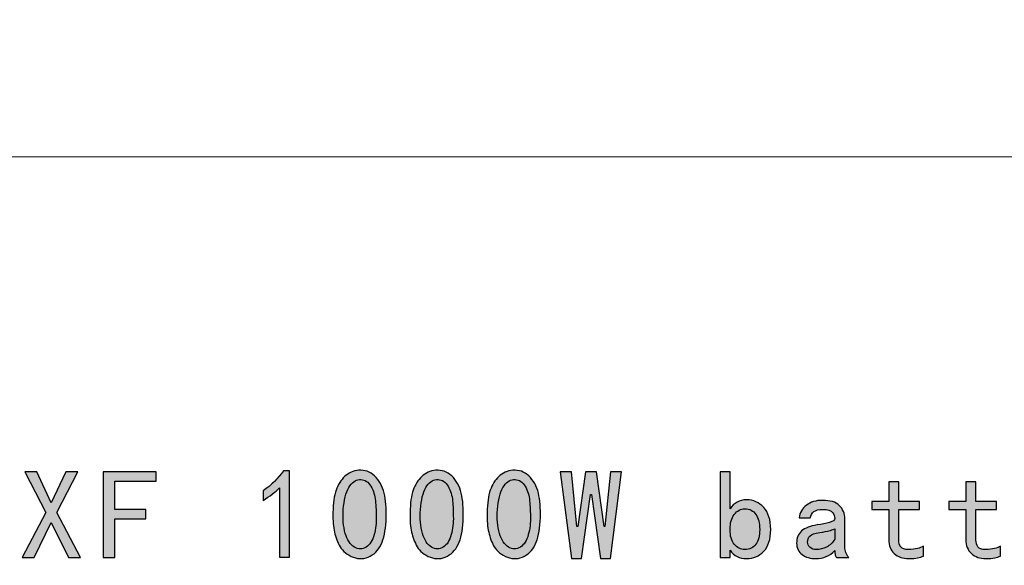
# Model space of a CAD drawing. Header units: millimetres. Extents: x -296 to 295, y -209 to 209.
# Tile 131 of 144: x 225 to 260, y -163 to -143. Entities that reach past the tile are written whole.
import ezdxf

# ---------------------------------------------------------------- set-up
doc = ezdxf.new("R2010")
doc.units = ezdxf.units.MM
doc.header["$MEASUREMENT"] = 0
doc.layers.add('layer 1', color=7, linetype='Continuous')

msp = doc.modelspace()

# ---------------------------------------------------------------- hatches: boundary and pattern name
at = {"layer": 'layer 1'}
h = msp.add_hatch(color=250, dxfattribs=at)
edge = h.paths.add_edge_path()
edge.add_spline(control_points=[(227.4957, -162.3686), (227.4957, -162.3686), (227.0654, -162.3686), (227.0654, -162.3686), (227.0654, -162.3686), (226.4562, -161.1143), (226.4562, -161.1143), (226.4562, -161.1143), (225.847, -162.3686), (225.847, -162.3686), (225.847, -162.3686), (225.4174, -162.3686), (225.4174, -162.3686), (225.4174, -162.3686), (226.259, -160.7558), (226.259, -160.7558), (226.259, -160.7558), (225.5069, -159.3051), (225.5069, -159.3051), (225.5069, -159.3051), (225.9364, -159.3051), (225.9364, -159.3051), (225.9364, -159.3051), (226.4562, -160.4157), (226.4562, -160.4157), (226.4562, -160.4157), (226.976, -159.3051), (226.976, -159.3051), (226.976, -159.3051), (227.4055, -159.3051), (227.4055, -159.3051), (227.4055, -159.3051), (226.6534, -160.7558), (226.6534, -160.7558), (226.6534, -160.7558), (227.4957, -162.3686), (227.4957, -162.3686)], knot_values=[0, 0, 0, 0, 0.0833333, 0.0833333, 0.0833333, 0.1666667, 0.1666667, 0.1666667, 0.25, 0.25, 0.25, 0.3333333, 0.3333333, 0.3333333, 0.4166667, 0.4166667, 0.4166667, 0.5, 0.5, 0.5, 0.5833333, 0.5833333, 0.5833333, 0.6666667, 0.6666667, 0.6666667, 0.75, 0.75, 0.75, 0.8333333, 0.8333333, 0.8333333, 0.9166667, 0.9166667, 0.9166667, 1, 1, 1, 1], degree=3, periodic=1)
h = msp.add_hatch(color=250, dxfattribs=at)
edge = h.paths.add_edge_path()
edge.add_spline(control_points=[(230.193, -159.6452), (230.193, -159.6452), (228.724, -159.6452), (228.724, -159.6452), (228.724, -159.6452), (228.724, -160.6488), (228.724, -160.6488), (228.724, -160.6488), (229.8346, -160.6488), (229.8346, -160.6488), (229.8346, -160.6488), (229.8346, -160.9889), (229.8346, -160.9889), (229.8346, -160.9889), (228.724, -160.9889), (228.724, -160.9889), (228.724, -160.9889), (228.724, -162.3686), (228.724, -162.3686), (228.724, -162.3686), (228.312, -162.3686), (228.312, -162.3686), (228.312, -162.3686), (228.312, -159.3051), (228.312, -159.3051), (228.312, -159.3051), (230.193, -159.3051), (230.193, -159.3051), (230.193, -159.3051), (230.193, -159.6452), (230.193, -159.6452)], knot_values=[0, 0, 0, 0, 0.1, 0.1, 0.1, 0.2, 0.2, 0.2, 0.3, 0.3, 0.3, 0.4, 0.4, 0.4, 0.5, 0.5, 0.5, 0.6, 0.6, 0.6, 0.7, 0.7, 0.7, 0.8, 0.8, 0.8, 0.9, 0.9, 0.9, 1, 1, 1, 1], degree=3, periodic=1)
h = msp.add_hatch(color=250, dxfattribs=at)
edge = h.paths.add_edge_path()
edge.add_spline(control_points=[(234.604, -159.8783), (234.4481, -160.0335), (234.2516, -160.1825), (234.0124, -160.3262), (234.0124, -160.3262), (234.0124, -159.9861), (234.0124, -159.9861), (234.3112, -159.7828), (234.5558, -159.5435), (234.7469, -159.2691), (234.7469, -159.2691), (234.9617, -159.2691), (234.9617, -159.2691), (234.9617, -159.2691), (234.9617, -162.3502), (234.9617, -162.3502), (234.9617, -162.3502), (234.604, -162.3502), (234.604, -162.3502), (234.604, -162.3502), (234.604, -159.8783), (234.604, -159.8783)], knot_values=[0, 0, 0, 0, 0.1428571, 0.1428571, 0.1428571, 0.2857143, 0.2857143, 0.2857143, 0.4285714, 0.4285714, 0.4285714, 0.5714286, 0.5714286, 0.5714286, 0.7142857, 0.7142857, 0.7142857, 0.8571429, 0.8571429, 0.8571429, 1, 1, 1, 1], degree=3, periodic=1)
h = msp.add_hatch(color=250, dxfattribs=at)
edge = h.paths.add_edge_path()
edge.add_spline(control_points=[(236.5133, -160.6396), (236.5255, -160.3232), (236.5698, -160.0725), (236.6478, -159.8875), (236.725, -159.7025), (236.8358, -159.5496), (236.9788, -159.4304), (237.1225, -159.3112), (237.2983, -159.2516), (237.5077, -159.2516), (237.7164, -159.2516), (237.8983, -159.3379), (238.0542, -159.5114), (238.2094, -159.6842), (238.311, -159.902), (238.3584, -160.165), (238.4066, -160.4279), (238.4211, -160.729), (238.4035, -161.0699), (238.3852, -161.4101), (238.3256, -161.6875), (238.2239, -161.9023), (238.1222, -162.1179), (237.9701, -162.2669), (237.7676, -162.3502), (237.5643, -162.4343), (237.3609, -162.4251), (237.1584, -162.3235), (236.9551, -162.2218), (236.8121, -162.0881), (236.7281, -161.9207), (236.6447, -161.7533), (236.5851, -161.5775), (236.5492, -161.3917), (236.5133, -161.2068), (236.501, -160.9561), (236.5133, -160.6396)], knot_values=[0, 0, 0, 0, 0.0833333, 0.0833333, 0.0833333, 0.1666667, 0.1666667, 0.1666667, 0.25, 0.25, 0.25, 0.3333333, 0.3333333, 0.3333333, 0.4166667, 0.4166667, 0.4166667, 0.5, 0.5, 0.5, 0.5833333, 0.5833333, 0.5833333, 0.6666667, 0.6666667, 0.6666667, 0.75, 0.75, 0.75, 0.8333333, 0.8333333, 0.8333333, 0.9166667, 0.9166667, 0.9166667, 1, 1, 1, 1], degree=3, periodic=1)
h = msp.add_hatch(color=250, dxfattribs=at)
edge = h.paths.add_edge_path()
edge.add_spline(control_points=[(239.2649, -160.6396), (239.2771, -160.3232), (239.3214, -160.0725), (239.3994, -159.8875), (239.4766, -159.7025), (239.5874, -159.5496), (239.7304, -159.4304), (239.8741, -159.3112), (240.0499, -159.2516), (240.2593, -159.2516), (240.468, -159.2516), (240.6499, -159.3379), (240.8058, -159.5114), (240.961, -159.6842), (241.0626, -159.902), (241.11, -160.165), (241.1582, -160.4279), (241.1727, -160.729), (241.1551, -161.0699), (241.1368, -161.4101), (241.0772, -161.6875), (240.9755, -161.9023), (240.8738, -162.1179), (240.7217, -162.2669), (240.5192, -162.3502), (240.3159, -162.4343), (240.1125, -162.4251), (239.91, -162.3235), (239.7067, -162.2218), (239.5637, -162.0881), (239.4797, -161.9207), (239.3963, -161.7533), (239.3367, -161.5775), (239.3008, -161.3917), (239.2649, -161.2068), (239.2526, -160.9561), (239.2649, -160.6396)], knot_values=[0, 0, 0, 0, 0.0833333, 0.0833333, 0.0833333, 0.1666667, 0.1666667, 0.1666667, 0.25, 0.25, 0.25, 0.3333333, 0.3333333, 0.3333333, 0.4166667, 0.4166667, 0.4166667, 0.5, 0.5, 0.5, 0.5833333, 0.5833333, 0.5833333, 0.6666667, 0.6666667, 0.6666667, 0.75, 0.75, 0.75, 0.8333333, 0.8333333, 0.8333333, 0.9166667, 0.9166667, 0.9166667, 1, 1, 1, 1], degree=3, periodic=1)
h = msp.add_hatch(color=250, dxfattribs=at)
edge = h.paths.add_edge_path()
edge.add_spline(control_points=[(242.0165, -160.6396), (242.0287, -160.3232), (242.073, -160.0725), (242.151, -159.8875), (242.2282, -159.7025), (242.339, -159.5496), (242.482, -159.4304), (242.6257, -159.3112), (242.8015, -159.2516), (243.0109, -159.2516), (243.2196, -159.2516), (243.4015, -159.3379), (243.5574, -159.5114), (243.7126, -159.6842), (243.8142, -159.902), (243.8616, -160.165), (243.9098, -160.4279), (243.9243, -160.729), (243.9067, -161.0699), (243.8884, -161.4101), (243.8288, -161.6875), (243.7271, -161.9023), (243.6254, -162.1179), (243.4733, -162.2669), (243.2708, -162.3502), (243.0675, -162.4343), (242.8641, -162.4251), (242.6616, -162.3235), (242.4583, -162.2218), (242.3153, -162.0881), (242.2313, -161.9207), (242.1479, -161.7533), (242.0883, -161.5775), (242.0524, -161.3917), (242.0165, -161.2068), (242.0042, -160.9561), (242.0165, -160.6396)], knot_values=[0, 0, 0, 0, 0.0833333, 0.0833333, 0.0833333, 0.1666667, 0.1666667, 0.1666667, 0.25, 0.25, 0.25, 0.3333333, 0.3333333, 0.3333333, 0.4166667, 0.4166667, 0.4166667, 0.5, 0.5, 0.5, 0.5833333, 0.5833333, 0.5833333, 0.6666667, 0.6666667, 0.6666667, 0.75, 0.75, 0.75, 0.8333333, 0.8333333, 0.8333333, 0.9166667, 0.9166667, 0.9166667, 1, 1, 1, 1], degree=3, periodic=1)
h = msp.add_hatch(color=250, dxfattribs=at)
edge = h.paths.add_edge_path()
edge.add_spline(control_points=[(246.8104, -159.3051), (246.8104, -159.3051), (246.416, -162.4045), (246.416, -162.4045), (246.416, -162.4045), (246.0575, -162.4045), (246.0575, -162.4045), (246.0575, -162.4045), (245.7357, -160.1114), (245.7357, -160.1114), (245.7357, -160.1114), (245.6998, -160.1114), (245.6998, -160.1114), (245.6998, -160.1114), (245.3773, -162.4045), (245.3773, -162.4045), (245.3773, -162.4045), (245.0188, -162.4045), (245.0188, -162.4045), (245.0188, -162.4045), (244.6244, -159.3051), (244.6244, -159.3051), (244.6244, -159.3051), (245.0188, -159.3051), (245.0188, -159.3051), (245.0188, -159.3051), (245.216, -161.258), (245.216, -161.258), (245.216, -161.258), (245.2519, -161.258), (245.2519, -161.258), (245.2519, -161.258), (245.5202, -159.3051), (245.5202, -159.3051), (245.5202, -159.3051), (245.9146, -159.3051), (245.9146, -159.3051), (245.9146, -159.3051), (246.1837, -161.258), (246.1837, -161.258), (246.1837, -161.258), (246.2188, -161.258), (246.2188, -161.258), (246.2188, -161.258), (246.416, -159.3051), (246.416, -159.3051), (246.416, -159.3051), (246.8104, -159.3051), (246.8104, -159.3051)], knot_values=[0, 0, 0, 0, 0.0625, 0.0625, 0.0625, 0.125, 0.125, 0.125, 0.1875, 0.1875, 0.1875, 0.25, 0.25, 0.25, 0.3125, 0.3125, 0.3125, 0.375, 0.375, 0.375, 0.4375, 0.4375, 0.4375, 0.5, 0.5, 0.5, 0.5625, 0.5625, 0.5625, 0.625, 0.625, 0.625, 0.6875, 0.6875, 0.6875, 0.75, 0.75, 0.75, 0.8125, 0.8125, 0.8125, 0.875, 0.875, 0.875, 0.9375, 0.9375, 0.9375, 1, 1, 1, 1], degree=3, periodic=1)
h = msp.add_hatch(color=250, dxfattribs=at)
edge = h.paths.add_edge_path()
edge.add_spline(control_points=[(252.134, -161.365), (252.134, -161.7112), (252.0507, -161.9711), (251.8833, -162.1446), (251.7167, -162.3174), (251.5133, -162.4045), (251.2741, -162.4045), (251.1434, -162.4045), (251.0295, -162.38), (250.934, -162.3326), (250.8384, -162.2845), (250.7551, -162.2073), (250.6833, -162.0995), (250.6833, -162.0995), (250.6833, -162.3686), (250.6833, -162.3686), (250.6833, -162.3686), (250.3248, -162.3686), (250.3248, -162.3686), (250.3248, -162.3686), (250.3248, -159.3051), (250.3248, -159.3051), (250.3248, -159.3051), (250.6833, -159.3051), (250.6833, -159.3051), (250.6833, -159.3051), (250.6833, -160.6304), (250.6833, -160.6304), (250.7551, -160.5234), (250.8384, -160.4424), (250.934, -160.3889), (251.0295, -160.3354), (251.1434, -160.3079), (251.2741, -160.3079), (251.5133, -160.3079), (251.7167, -160.3981), (251.8833, -160.5769), (252.0507, -160.7558), (252.134, -161.0187), (252.134, -161.365)], knot_values=[0, 0, 0, 0, 0.0769231, 0.0769231, 0.0769231, 0.1538462, 0.1538462, 0.1538462, 0.2307692, 0.2307692, 0.2307692, 0.3076923, 0.3076923, 0.3076923, 0.3846154, 0.3846154, 0.3846154, 0.4615385, 0.4615385, 0.4615385, 0.5384615, 0.5384615, 0.5384615, 0.6153846, 0.6153846, 0.6153846, 0.6923077, 0.6923077, 0.6923077, 0.7692308, 0.7692308, 0.7692308, 0.8461538, 0.8461538, 0.8461538, 0.9230769, 0.9230769, 0.9230769, 1, 1, 1, 1], degree=3, periodic=1)
h = msp.add_hatch(color=250, dxfattribs=at)
edge = h.paths.add_edge_path()
edge.add_spline(control_points=[(236.8893, -160.5318), (236.8534, -160.8605), (236.8656, -161.1533), (236.9253, -161.4101), (236.9849, -161.6669), (237.0835, -161.8488), (237.2211, -161.9566), (237.3579, -162.0636), (237.4985, -162.085), (237.6422, -162.0193), (237.7852, -161.9535), (237.8899, -161.8221), (237.9556, -161.6249), (238.0213, -161.4277), (238.0542, -161.2129), (238.0542, -160.9797), (238.0542, -160.7474), (238.045, -160.5349), (238.0267, -160.3438), (238.0091, -160.1527), (237.9556, -159.98), (237.8654, -159.8248), (237.776, -159.6697), (237.6567, -159.5886), (237.5077, -159.5825), (237.3579, -159.5764), (237.2272, -159.6513), (237.1133, -159.8065), (237.0002, -159.9616), (236.9253, -160.2039), (236.8893, -160.5318)], knot_values=[0, 0, 0, 0, 0.1, 0.1, 0.1, 0.2, 0.2, 0.2, 0.3, 0.3, 0.3, 0.4, 0.4, 0.4, 0.5, 0.5, 0.5, 0.6, 0.6, 0.6, 0.7, 0.7, 0.7, 0.8, 0.8, 0.8, 0.9, 0.9, 0.9, 1, 1, 1, 1], degree=3, periodic=1)
h = msp.add_hatch(color=250, dxfattribs=at)
edge = h.paths.add_edge_path()
edge.add_spline(control_points=[(239.6409, -160.5318), (239.605, -160.8605), (239.6172, -161.1533), (239.6769, -161.4101), (239.7365, -161.6669), (239.8351, -161.8488), (239.9727, -161.9566), (240.1095, -162.0636), (240.2501, -162.085), (240.3938, -162.0193), (240.5368, -161.9535), (240.6415, -161.8221), (240.7072, -161.6249), (240.7729, -161.4277), (240.8058, -161.2129), (240.8058, -160.9797), (240.8058, -160.7474), (240.7966, -160.5349), (240.7783, -160.3438), (240.7607, -160.1527), (240.7072, -159.98), (240.617, -159.8248), (240.5276, -159.6697), (240.4083, -159.5886), (240.2593, -159.5825), (240.1095, -159.5764), (239.9788, -159.6513), (239.8649, -159.8065), (239.7518, -159.9616), (239.6769, -160.2039), (239.6409, -160.5318)], knot_values=[0, 0, 0, 0, 0.1, 0.1, 0.1, 0.2, 0.2, 0.2, 0.3, 0.3, 0.3, 0.4, 0.4, 0.4, 0.5, 0.5, 0.5, 0.6, 0.6, 0.6, 0.7, 0.7, 0.7, 0.8, 0.8, 0.8, 0.9, 0.9, 0.9, 1, 1, 1, 1], degree=3, periodic=1)
h = msp.add_hatch(color=250, dxfattribs=at)
edge = h.paths.add_edge_path()
edge.add_spline(control_points=[(242.3925, -160.5318), (242.3566, -160.8605), (242.3688, -161.1533), (242.4285, -161.4101), (242.4881, -161.6669), (242.5867, -161.8488), (242.7243, -161.9566), (242.8611, -162.0636), (243.0017, -162.085), (243.1454, -162.0193), (243.2884, -161.9535), (243.3931, -161.8221), (243.4588, -161.6249), (243.5245, -161.4277), (243.5574, -161.2129), (243.5574, -160.9797), (243.5574, -160.7474), (243.5482, -160.5349), (243.5299, -160.3438), (243.5123, -160.1527), (243.4588, -159.98), (243.3686, -159.8248), (243.2792, -159.6697), (243.1599, -159.5886), (243.0109, -159.5825), (242.8611, -159.5764), (242.7304, -159.6513), (242.6165, -159.8065), (242.5034, -159.9616), (242.4285, -160.2039), (242.3925, -160.5318)], knot_values=[0, 0, 0, 0, 0.1, 0.1, 0.1, 0.2, 0.2, 0.2, 0.3, 0.3, 0.3, 0.4, 0.4, 0.4, 0.5, 0.5, 0.5, 0.6, 0.6, 0.6, 0.7, 0.7, 0.7, 0.8, 0.8, 0.8, 0.9, 0.9, 0.9, 1, 1, 1, 1], degree=3, periodic=1)
h = msp.add_hatch(color=250, dxfattribs=at)
edge = h.paths.add_edge_path()
edge.add_spline(control_points=[(257.5837, -162.3143), (257.5241, -162.3388), (257.4553, -162.3594), (257.3781, -162.3777), (257.3001, -162.3953), (257.1954, -162.4045), (257.0639, -162.4045), (256.8492, -162.4045), (256.6764, -162.3449), (256.5449, -162.2249), (256.4135, -162.1056), (256.3477, -161.9382), (256.3477, -161.7235), (256.3477, -161.7235), (256.3477, -160.6488), (256.3477, -160.6488), (256.3477, -160.6488), (255.7386, -160.6488), (255.7386, -160.6488), (255.7386, -160.6488), (255.7386, -160.3622), (255.7386, -160.3622), (255.7386, -160.3622), (256.3477, -160.3622), (256.3477, -160.3622), (256.3477, -160.3622), (256.3477, -159.6635), (256.3477, -159.6635), (256.3477, -159.6635), (256.7062, -159.6635), (256.7062, -159.6635), (256.7062, -159.6635), (256.7062, -160.3622), (256.7062, -160.3622), (256.7062, -160.3622), (257.4408, -160.3622), (257.4408, -160.3622), (257.4408, -160.3622), (257.4408, -160.6488), (257.4408, -160.6488), (257.4408, -160.6488), (256.7062, -160.6488), (256.7062, -160.6488), (256.7062, -160.6488), (256.7062, -161.741), (256.7062, -161.741), (256.7062, -161.8366), (256.7299, -161.9176), (256.7773, -161.9833), (256.8255, -162.0491), (256.9149, -162.0819), (257.0464, -162.0819), (257.1778, -162.0819), (257.2856, -162.0697), (257.3689, -162.046), (257.4522, -162.0223), (257.5241, -161.9925), (257.5837, -161.9566), (257.5837, -161.9566), (257.5837, -162.3143), (257.5837, -162.3143)], knot_values=[0, 0, 0, 0, 0.05, 0.05, 0.05, 0.1, 0.1, 0.1, 0.15, 0.15, 0.15, 0.2, 0.2, 0.2, 0.25, 0.25, 0.25, 0.3, 0.3, 0.3, 0.35, 0.35, 0.35, 0.4, 0.4, 0.4, 0.45, 0.45, 0.45, 0.5, 0.5, 0.5, 0.55, 0.55, 0.55, 0.6, 0.6, 0.6, 0.65, 0.65, 0.65, 0.7, 0.7, 0.7, 0.75, 0.75, 0.75, 0.8, 0.8, 0.8, 0.85, 0.85, 0.85, 0.9, 0.9, 0.9, 0.95, 0.95, 0.95, 1, 1, 1, 1], degree=3, periodic=1)
h = msp.add_hatch(color=250, dxfattribs=at)
edge = h.paths.add_edge_path()
edge.add_spline(control_points=[(260.3353, -162.3143), (260.2757, -162.3388), (260.2069, -162.3594), (260.1297, -162.3777), (260.0517, -162.3953), (259.947, -162.4045), (259.8155, -162.4045), (259.6008, -162.4045), (259.428, -162.3449), (259.2965, -162.2249), (259.1651, -162.1056), (259.0993, -161.9382), (259.0993, -161.7235), (259.0993, -161.7235), (259.0993, -160.6488), (259.0993, -160.6488), (259.0993, -160.6488), (258.4902, -160.6488), (258.4902, -160.6488), (258.4902, -160.6488), (258.4902, -160.3622), (258.4902, -160.3622), (258.4902, -160.3622), (259.0993, -160.3622), (259.0993, -160.3622), (259.0993, -160.3622), (259.0993, -159.6635), (259.0993, -159.6635), (259.0993, -159.6635), (259.4578, -159.6635), (259.4578, -159.6635), (259.4578, -159.6635), (259.4578, -160.3622), (259.4578, -160.3622), (259.4578, -160.3622), (260.1924, -160.3622), (260.1924, -160.3622), (260.1924, -160.3622), (260.1924, -160.6488), (260.1924, -160.6488), (260.1924, -160.6488), (259.4578, -160.6488), (259.4578, -160.6488), (259.4578, -160.6488), (259.4578, -161.741), (259.4578, -161.741), (259.4578, -161.8366), (259.4815, -161.9176), (259.5289, -161.9833), (259.5771, -162.0491), (259.6665, -162.0819), (259.798, -162.0819), (259.9294, -162.0819), (260.0372, -162.0697), (260.1205, -162.046), (260.2038, -162.0223), (260.2757, -161.9925), (260.3353, -161.9566), (260.3353, -161.9566), (260.3353, -162.3143), (260.3353, -162.3143)], knot_values=[0, 0, 0, 0, 0.05, 0.05, 0.05, 0.1, 0.1, 0.1, 0.15, 0.15, 0.15, 0.2, 0.2, 0.2, 0.25, 0.25, 0.25, 0.3, 0.3, 0.3, 0.35, 0.35, 0.35, 0.4, 0.4, 0.4, 0.45, 0.45, 0.45, 0.5, 0.5, 0.5, 0.55, 0.55, 0.55, 0.6, 0.6, 0.6, 0.65, 0.65, 0.65, 0.7, 0.7, 0.7, 0.75, 0.75, 0.75, 0.8, 0.8, 0.8, 0.85, 0.85, 0.85, 0.9, 0.9, 0.9, 0.95, 0.95, 0.95, 1, 1, 1, 1], degree=3, periodic=1)
h = msp.add_hatch(color=250, dxfattribs=at)
edge = h.paths.add_edge_path()
edge.add_spline(control_points=[(254.9215, -162.3686), (254.9215, -162.3686), (254.492, -162.3686), (254.492, -162.3686), (254.4683, -162.3449), (254.4499, -162.312), (254.4385, -162.27), (254.4262, -162.2279), (254.4201, -162.1775), (254.4201, -162.1179), (254.3368, -162.2134), (254.2351, -162.2845), (254.1159, -162.3326), (253.9959, -162.38), (253.8705, -162.4045), (253.7391, -162.4045), (253.548, -162.4045), (253.3875, -162.3563), (253.256, -162.2608), (253.1245, -162.1653), (253.0588, -162.0277), (253.0588, -161.8488), (253.0588, -161.67), (253.1184, -161.5263), (253.2377, -161.4192), (253.3569, -161.3115), (253.5426, -161.2396), (253.7933, -161.2037), (253.9607, -161.18), (254.1067, -161.1502), (254.2321, -161.1143), (254.3574, -161.0783), (254.4201, -161.031), (254.4201, -160.9713), (254.4201, -160.8995), (254.3934, -160.8276), (254.3399, -160.7558), (254.2856, -160.6847), (254.1694, -160.6488), (253.9905, -160.6488), (253.8468, -160.6488), (253.7421, -160.6755), (253.6764, -160.729), (253.6107, -160.7833), (253.5663, -160.8575), (253.5426, -160.953), (253.5426, -160.953), (253.1482, -160.953), (253.1482, -160.953), (253.1719, -160.7619), (253.2591, -160.6098), (253.4081, -160.4967), (253.5572, -160.3828), (253.7513, -160.3262), (253.9905, -160.3262), (254.2527, -160.3262), (254.4499, -160.3858), (254.5814, -160.5051), (254.7129, -160.6251), (254.7786, -160.7917), (254.7786, -161.0073), (254.7786, -161.0073), (254.7786, -161.9925), (254.7786, -161.9925), (254.7786, -162.0636), (254.7901, -162.1293), (254.8145, -162.1889), (254.8382, -162.2493), (254.8741, -162.309), (254.9215, -162.3686)], knot_values=[0, 0, 0, 0, 0.0434783, 0.0434783, 0.0434783, 0.0869565, 0.0869565, 0.0869565, 0.1304348, 0.1304348, 0.1304348, 0.173913, 0.173913, 0.173913, 0.2173913, 0.2173913, 0.2173913, 0.2608696, 0.2608696, 0.2608696, 0.3043478, 0.3043478, 0.3043478, 0.3478261, 0.3478261, 0.3478261, 0.3913043, 0.3913043, 0.3913043, 0.4347826, 0.4347826, 0.4347826, 0.4782609, 0.4782609, 0.4782609, 0.5217391, 0.5217391, 0.5217391, 0.5652174, 0.5652174, 0.5652174, 0.6086957, 0.6086957, 0.6086957, 0.6521739, 0.6521739, 0.6521739, 0.6956522, 0.6956522, 0.6956522, 0.7391304, 0.7391304, 0.7391304, 0.7826087, 0.7826087, 0.7826087, 0.826087, 0.826087, 0.826087, 0.8695652, 0.8695652, 0.8695652, 0.9130435, 0.9130435, 0.9130435, 0.9565217, 0.9565217, 0.9565217, 1, 1, 1, 1], degree=3, periodic=1)
h = msp.add_hatch(color=250, dxfattribs=at)
edge = h.paths.add_edge_path()
edge.add_spline(control_points=[(251.7404, -161.365), (251.7404, -161.138), (251.6953, -160.9591), (251.6058, -160.8276), (251.5164, -160.6962), (251.3819, -160.6304), (251.203, -160.6304), (251.0593, -160.6304), (250.937, -160.6962), (250.8354, -160.8276), (250.7337, -160.9591), (250.6833, -161.138), (250.6833, -161.365), (250.6833, -161.592), (250.7337, -161.7686), (250.8354, -161.8939), (250.937, -162.0193), (251.0593, -162.0819), (251.203, -162.0819), (251.3819, -162.0819), (251.5164, -162.0193), (251.6058, -161.8939), (251.6953, -161.7686), (251.7404, -161.592), (251.7404, -161.365)], knot_values=[0, 0, 0, 0, 0.125, 0.125, 0.125, 0.25, 0.25, 0.25, 0.375, 0.375, 0.375, 0.5, 0.5, 0.5, 0.625, 0.625, 0.625, 0.75, 0.75, 0.75, 0.875, 0.875, 0.875, 1, 1, 1, 1], degree=3, periodic=1)
h = msp.add_hatch(color=250, dxfattribs=at)
edge = h.paths.add_edge_path()
edge.add_spline(control_points=[(254.4201, -161.7059), (254.4201, -161.7059), (254.4201, -161.3474), (254.4201, -161.3474), (254.3483, -161.3711), (254.2795, -161.3917), (254.2145, -161.4101), (254.1488, -161.4277), (254.0379, -161.4491), (253.8828, -161.4728), (253.7039, -161.4964), (253.587, -161.5385), (253.5335, -161.5981), (253.48, -161.6577), (253.4524, -161.7296), (253.4524, -161.8129), (253.4524, -161.8847), (253.48, -161.9474), (253.5335, -162.0009), (253.587, -162.0552), (253.668, -162.0819), (253.775, -162.0819), (253.8828, -162.0819), (253.999, -162.0521), (254.1243, -161.9925), (254.2497, -161.9321), (254.3483, -161.8366), (254.4201, -161.7059)], knot_values=[0, 0, 0, 0, 0.1111111, 0.1111111, 0.1111111, 0.2222222, 0.2222222, 0.2222222, 0.3333333, 0.3333333, 0.3333333, 0.4444444, 0.4444444, 0.4444444, 0.5555556, 0.5555556, 0.5555556, 0.6666667, 0.6666667, 0.6666667, 0.7777778, 0.7777778, 0.7777778, 0.8888889, 0.8888889, 0.8888889, 1, 1, 1, 1], degree=3, periodic=1)

# ---------------------------------------------------------------- linework, layer by layer
at = {"layer": 'layer 1', "color": 1, "lineweight": 0}
msp.add_open_spline([(295.3283, 209.2747), (295.3283, 209.2747), (295.3283, -208.9236), (295.3283, -208.9236), (295.3283, -208.9236), (-296.1944, -208.9236), (-296.1944, -208.9236), (-296.1944, -208.9236), (-296.1944, 209.2747), (-296.1944, 209.2747), (-296.1944, 209.2747), (295.3283, 209.2747), (295.3283, 209.2747)], degree=3, knots=[0, 0, 0, 0, 0.25, 0.25, 0.25, 0.5, 0.5, 0.5, 0.75, 0.75, 0.75, 1, 1, 1, 1], dxfattribs=at)
at = {"layer": 'layer 1', "color": 5, "lineweight": 0}
msp.add_open_spline([(-281.2487, 194.7284), (-281.2487, 194.7284), (-281.2487, -197.0649), (-281.2487, -197.0649), (-281.2487, -197.0649), (283.3586, -197.0649), (283.3586, -197.0649)], degree=3, knots=[0, 0, 0, 0, 0.5, 0.5, 0.5, 1, 1, 1, 1], dxfattribs=at)
msp.add_open_spline([(191.9976, -148.0727), (191.9976, -148.0727), (283.3586, -148.0727), (283.3586, -148.0727)], degree=3, dxfattribs=at)
at = {"layer": 'layer 1', "color": 250}
for points, knots in [([(227.4957, -162.3686), (227.4957, -162.3686), (227.0654, -162.3686), (227.0654, -162.3686), (227.0654, -162.3686), (226.4562, -161.1143), (226.4562, -161.1143), (226.4562, -161.1143), (225.847, -162.3686), (225.847, -162.3686), (225.847, -162.3686), (225.4174, -162.3686), (225.4174, -162.3686), (225.4174, -162.3686), (226.259, -160.7558), (226.259, -160.7558), (226.259, -160.7558), (225.5069, -159.3051), (225.5069, -159.3051), (225.5069, -159.3051), (225.9364, -159.3051), (225.9364, -159.3051), (225.9364, -159.3051), (226.4562, -160.4157), (226.4562, -160.4157), (226.4562, -160.4157), (226.976, -159.3051), (226.976, -159.3051), (226.976, -159.3051), (227.4055, -159.3051), (227.4055, -159.3051), (227.4055, -159.3051), (226.6534, -160.7558), (226.6534, -160.7558), (226.6534, -160.7558), (227.4957, -162.3686), (227.4957, -162.3686)], [0, 0, 0, 0, 0.0833333, 0.0833333, 0.0833333, 0.1666667, 0.1666667, 0.1666667, 0.25, 0.25, 0.25, 0.3333333, 0.3333333, 0.3333333, 0.4166667, 0.4166667, 0.4166667, 0.5, 0.5, 0.5, 0.5833333, 0.5833333, 0.5833333, 0.6666667, 0.6666667, 0.6666667, 0.75, 0.75, 0.75, 0.8333333, 0.8333333, 0.8333333, 0.9166667, 0.9166667, 0.9166667, 1, 1, 1, 1]), ([(230.193, -159.6452), (230.193, -159.6452), (228.724, -159.6452), (228.724, -159.6452), (228.724, -159.6452), (228.724, -160.6488), (228.724, -160.6488), (228.724, -160.6488), (229.8346, -160.6488), (229.8346, -160.6488), (229.8346, -160.6488), (229.8346, -160.9889), (229.8346, -160.9889), (229.8346, -160.9889), (228.724, -160.9889), (228.724, -160.9889), (228.724, -160.9889), (228.724, -162.3686), (228.724, -162.3686), (228.724, -162.3686), (228.312, -162.3686), (228.312, -162.3686), (228.312, -162.3686), (228.312, -159.3051), (228.312, -159.3051), (228.312, -159.3051), (230.193, -159.3051), (230.193, -159.3051), (230.193, -159.3051), (230.193, -159.6452), (230.193, -159.6452)], [0, 0, 0, 0, 0.1, 0.1, 0.1, 0.2, 0.2, 0.2, 0.3, 0.3, 0.3, 0.4, 0.4, 0.4, 0.5, 0.5, 0.5, 0.6, 0.6, 0.6, 0.7, 0.7, 0.7, 0.8, 0.8, 0.8, 0.9, 0.9, 0.9, 1, 1, 1, 1]), ([(234.604, -159.8783), (234.4481, -160.0335), (234.2516, -160.1825), (234.0124, -160.3262), (234.0124, -160.3262), (234.0124, -159.9861), (234.0124, -159.9861), (234.3112, -159.7828), (234.5558, -159.5435), (234.7469, -159.2691), (234.7469, -159.2691), (234.9617, -159.2691), (234.9617, -159.2691), (234.9617, -159.2691), (234.9617, -162.3502), (234.9617, -162.3502), (234.9617, -162.3502), (234.604, -162.3502), (234.604, -162.3502), (234.604, -162.3502), (234.604, -159.8783), (234.604, -159.8783)], [0, 0, 0, 0, 0.1428571, 0.1428571, 0.1428571, 0.2857143, 0.2857143, 0.2857143, 0.4285714, 0.4285714, 0.4285714, 0.5714286, 0.5714286, 0.5714286, 0.7142857, 0.7142857, 0.7142857, 0.8571429, 0.8571429, 0.8571429, 1, 1, 1, 1]), ([(236.5133, -160.6396), (236.5255, -160.3232), (236.5698, -160.0725), (236.6478, -159.8875), (236.725, -159.7025), (236.8358, -159.5496), (236.9788, -159.4304), (237.1225, -159.3112), (237.2983, -159.2516), (237.5077, -159.2516), (237.7164, -159.2516), (237.8983, -159.3379), (238.0542, -159.5114), (238.2094, -159.6842), (238.311, -159.902), (238.3584, -160.165), (238.4066, -160.4279), (238.4211, -160.729), (238.4035, -161.0699), (238.3852, -161.4101), (238.3256, -161.6875), (238.2239, -161.9023), (238.1222, -162.1179), (237.9701, -162.2669), (237.7676, -162.3502), (237.5643, -162.4343), (237.3609, -162.4251), (237.1584, -162.3235), (236.9551, -162.2218), (236.8121, -162.0881), (236.7281, -161.9207), (236.6447, -161.7533), (236.5851, -161.5775), (236.5492, -161.3917), (236.5133, -161.2068), (236.501, -160.9561), (236.5133, -160.6396)], [0, 0, 0, 0, 0.0833333, 0.0833333, 0.0833333, 0.1666667, 0.1666667, 0.1666667, 0.25, 0.25, 0.25, 0.3333333, 0.3333333, 0.3333333, 0.4166667, 0.4166667, 0.4166667, 0.5, 0.5, 0.5, 0.5833333, 0.5833333, 0.5833333, 0.6666667, 0.6666667, 0.6666667, 0.75, 0.75, 0.75, 0.8333333, 0.8333333, 0.8333333, 0.9166667, 0.9166667, 0.9166667, 1, 1, 1, 1]), ([(239.2649, -160.6396), (239.2771, -160.3232), (239.3214, -160.0725), (239.3994, -159.8875), (239.4766, -159.7025), (239.5874, -159.5496), (239.7304, -159.4304), (239.8741, -159.3112), (240.0499, -159.2516), (240.2593, -159.2516), (240.468, -159.2516), (240.6499, -159.3379), (240.8058, -159.5114), (240.961, -159.6842), (241.0626, -159.902), (241.11, -160.165), (241.1582, -160.4279), (241.1727, -160.729), (241.1551, -161.0699), (241.1368, -161.4101), (241.0772, -161.6875), (240.9755, -161.9023), (240.8738, -162.1179), (240.7217, -162.2669), (240.5192, -162.3502), (240.3159, -162.4343), (240.1125, -162.4251), (239.91, -162.3235), (239.7067, -162.2218), (239.5637, -162.0881), (239.4797, -161.9207), (239.3963, -161.7533), (239.3367, -161.5775), (239.3008, -161.3917), (239.2649, -161.2068), (239.2526, -160.9561), (239.2649, -160.6396)], [0, 0, 0, 0, 0.0833333, 0.0833333, 0.0833333, 0.1666667, 0.1666667, 0.1666667, 0.25, 0.25, 0.25, 0.3333333, 0.3333333, 0.3333333, 0.4166667, 0.4166667, 0.4166667, 0.5, 0.5, 0.5, 0.5833333, 0.5833333, 0.5833333, 0.6666667, 0.6666667, 0.6666667, 0.75, 0.75, 0.75, 0.8333333, 0.8333333, 0.8333333, 0.9166667, 0.9166667, 0.9166667, 1, 1, 1, 1]), ([(242.0165, -160.6396), (242.0287, -160.3232), (242.073, -160.0725), (242.151, -159.8875), (242.2282, -159.7025), (242.339, -159.5496), (242.482, -159.4304), (242.6257, -159.3112), (242.8015, -159.2516), (243.0109, -159.2516), (243.2196, -159.2516), (243.4015, -159.3379), (243.5574, -159.5114), (243.7126, -159.6842), (243.8142, -159.902), (243.8616, -160.165), (243.9098, -160.4279), (243.9243, -160.729), (243.9067, -161.0699), (243.8884, -161.4101), (243.8288, -161.6875), (243.7271, -161.9023), (243.6254, -162.1179), (243.4733, -162.2669), (243.2708, -162.3502), (243.0675, -162.4343), (242.8641, -162.4251), (242.6616, -162.3235), (242.4583, -162.2218), (242.3153, -162.0881), (242.2313, -161.9207), (242.1479, -161.7533), (242.0883, -161.5775), (242.0524, -161.3917), (242.0165, -161.2068), (242.0042, -160.9561), (242.0165, -160.6396)], [0, 0, 0, 0, 0.0833333, 0.0833333, 0.0833333, 0.1666667, 0.1666667, 0.1666667, 0.25, 0.25, 0.25, 0.3333333, 0.3333333, 0.3333333, 0.4166667, 0.4166667, 0.4166667, 0.5, 0.5, 0.5, 0.5833333, 0.5833333, 0.5833333, 0.6666667, 0.6666667, 0.6666667, 0.75, 0.75, 0.75, 0.8333333, 0.8333333, 0.8333333, 0.9166667, 0.9166667, 0.9166667, 1, 1, 1, 1]), ([(246.8104, -159.3051), (246.8104, -159.3051), (246.416, -162.4045), (246.416, -162.4045), (246.416, -162.4045), (246.0575, -162.4045), (246.0575, -162.4045), (246.0575, -162.4045), (245.7357, -160.1114), (245.7357, -160.1114), (245.7357, -160.1114), (245.6998, -160.1114), (245.6998, -160.1114), (245.6998, -160.1114), (245.3773, -162.4045), (245.3773, -162.4045), (245.3773, -162.4045), (245.0188, -162.4045), (245.0188, -162.4045), (245.0188, -162.4045), (244.6244, -159.3051), (244.6244, -159.3051), (244.6244, -159.3051), (245.0188, -159.3051), (245.0188, -159.3051), (245.0188, -159.3051), (245.216, -161.258), (245.216, -161.258), (245.216, -161.258), (245.2519, -161.258), (245.2519, -161.258), (245.2519, -161.258), (245.5202, -159.3051), (245.5202, -159.3051), (245.5202, -159.3051), (245.9146, -159.3051), (245.9146, -159.3051), (245.9146, -159.3051), (246.1837, -161.258), (246.1837, -161.258), (246.1837, -161.258), (246.2188, -161.258), (246.2188, -161.258), (246.2188, -161.258), (246.416, -159.3051), (246.416, -159.3051), (246.416, -159.3051), (246.8104, -159.3051), (246.8104, -159.3051)], [0, 0, 0, 0, 0.0625, 0.0625, 0.0625, 0.125, 0.125, 0.125, 0.1875, 0.1875, 0.1875, 0.25, 0.25, 0.25, 0.3125, 0.3125, 0.3125, 0.375, 0.375, 0.375, 0.4375, 0.4375, 0.4375, 0.5, 0.5, 0.5, 0.5625, 0.5625, 0.5625, 0.625, 0.625, 0.625, 0.6875, 0.6875, 0.6875, 0.75, 0.75, 0.75, 0.8125, 0.8125, 0.8125, 0.875, 0.875, 0.875, 0.9375, 0.9375, 0.9375, 1, 1, 1, 1]), ([(252.134, -161.365), (252.134, -161.7112), (252.0507, -161.9711), (251.8833, -162.1446), (251.7167, -162.3174), (251.5133, -162.4045), (251.2741, -162.4045), (251.1434, -162.4045), (251.0295, -162.38), (250.934, -162.3326), (250.8384, -162.2845), (250.7551, -162.2073), (250.6833, -162.0995), (250.6833, -162.0995), (250.6833, -162.3686), (250.6833, -162.3686), (250.6833, -162.3686), (250.3248, -162.3686), (250.3248, -162.3686), (250.3248, -162.3686), (250.3248, -159.3051), (250.3248, -159.3051), (250.3248, -159.3051), (250.6833, -159.3051), (250.6833, -159.3051), (250.6833, -159.3051), (250.6833, -160.6304), (250.6833, -160.6304), (250.7551, -160.5234), (250.8384, -160.4424), (250.934, -160.3889), (251.0295, -160.3354), (251.1434, -160.3079), (251.2741, -160.3079), (251.5133, -160.3079), (251.7167, -160.3981), (251.8833, -160.5769), (252.0507, -160.7558), (252.134, -161.0187), (252.134, -161.365)], [0, 0, 0, 0, 0.0769231, 0.0769231, 0.0769231, 0.1538462, 0.1538462, 0.1538462, 0.2307692, 0.2307692, 0.2307692, 0.3076923, 0.3076923, 0.3076923, 0.3846154, 0.3846154, 0.3846154, 0.4615385, 0.4615385, 0.4615385, 0.5384615, 0.5384615, 0.5384615, 0.6153846, 0.6153846, 0.6153846, 0.6923077, 0.6923077, 0.6923077, 0.7692308, 0.7692308, 0.7692308, 0.8461538, 0.8461538, 0.8461538, 0.9230769, 0.9230769, 0.9230769, 1, 1, 1, 1]), ([(236.8893, -160.5318), (236.8534, -160.8605), (236.8656, -161.1533), (236.9253, -161.4101), (236.9849, -161.6669), (237.0835, -161.8488), (237.2211, -161.9566), (237.3579, -162.0636), (237.4985, -162.085), (237.6422, -162.0193), (237.7852, -161.9535), (237.8899, -161.8221), (237.9556, -161.6249), (238.0213, -161.4277), (238.0542, -161.2129), (238.0542, -160.9797), (238.0542, -160.7474), (238.045, -160.5349), (238.0267, -160.3438), (238.0091, -160.1527), (237.9556, -159.98), (237.8654, -159.8248), (237.776, -159.6697), (237.6567, -159.5886), (237.5077, -159.5825), (237.3579, -159.5764), (237.2272, -159.6513), (237.1133, -159.8065), (237.0002, -159.9616), (236.9253, -160.2039), (236.8893, -160.5318)], [0, 0, 0, 0, 0.1, 0.1, 0.1, 0.2, 0.2, 0.2, 0.3, 0.3, 0.3, 0.4, 0.4, 0.4, 0.5, 0.5, 0.5, 0.6, 0.6, 0.6, 0.7, 0.7, 0.7, 0.8, 0.8, 0.8, 0.9, 0.9, 0.9, 1, 1, 1, 1]), ([(239.6409, -160.5318), (239.605, -160.8605), (239.6172, -161.1533), (239.6769, -161.4101), (239.7365, -161.6669), (239.8351, -161.8488), (239.9727, -161.9566), (240.1095, -162.0636), (240.2501, -162.085), (240.3938, -162.0193), (240.5368, -161.9535), (240.6415, -161.8221), (240.7072, -161.6249), (240.7729, -161.4277), (240.8058, -161.2129), (240.8058, -160.9797), (240.8058, -160.7474), (240.7966, -160.5349), (240.7783, -160.3438), (240.7607, -160.1527), (240.7072, -159.98), (240.617, -159.8248), (240.5276, -159.6697), (240.4083, -159.5886), (240.2593, -159.5825), (240.1095, -159.5764), (239.9788, -159.6513), (239.8649, -159.8065), (239.7518, -159.9616), (239.6769, -160.2039), (239.6409, -160.5318)], [0, 0, 0, 0, 0.1, 0.1, 0.1, 0.2, 0.2, 0.2, 0.3, 0.3, 0.3, 0.4, 0.4, 0.4, 0.5, 0.5, 0.5, 0.6, 0.6, 0.6, 0.7, 0.7, 0.7, 0.8, 0.8, 0.8, 0.9, 0.9, 0.9, 1, 1, 1, 1]), ([(242.3925, -160.5318), (242.3566, -160.8605), (242.3688, -161.1533), (242.4285, -161.4101), (242.4881, -161.6669), (242.5867, -161.8488), (242.7243, -161.9566), (242.8611, -162.0636), (243.0017, -162.085), (243.1454, -162.0193), (243.2884, -161.9535), (243.3931, -161.8221), (243.4588, -161.6249), (243.5245, -161.4277), (243.5574, -161.2129), (243.5574, -160.9797), (243.5574, -160.7474), (243.5482, -160.5349), (243.5299, -160.3438), (243.5123, -160.1527), (243.4588, -159.98), (243.3686, -159.8248), (243.2792, -159.6697), (243.1599, -159.5886), (243.0109, -159.5825), (242.8611, -159.5764), (242.7304, -159.6513), (242.6165, -159.8065), (242.5034, -159.9616), (242.4285, -160.2039), (242.3925, -160.5318)], [0, 0, 0, 0, 0.1, 0.1, 0.1, 0.2, 0.2, 0.2, 0.3, 0.3, 0.3, 0.4, 0.4, 0.4, 0.5, 0.5, 0.5, 0.6, 0.6, 0.6, 0.7, 0.7, 0.7, 0.8, 0.8, 0.8, 0.9, 0.9, 0.9, 1, 1, 1, 1]), ([(257.5837, -162.3143), (257.5241, -162.3388), (257.4553, -162.3594), (257.3781, -162.3777), (257.3001, -162.3953), (257.1954, -162.4045), (257.0639, -162.4045), (256.8492, -162.4045), (256.6764, -162.3449), (256.5449, -162.2249), (256.4135, -162.1056), (256.3477, -161.9382), (256.3477, -161.7235), (256.3477, -161.7235), (256.3477, -160.6488), (256.3477, -160.6488), (256.3477, -160.6488), (255.7386, -160.6488), (255.7386, -160.6488), (255.7386, -160.6488), (255.7386, -160.3622), (255.7386, -160.3622), (255.7386, -160.3622), (256.3477, -160.3622), (256.3477, -160.3622), (256.3477, -160.3622), (256.3477, -159.6635), (256.3477, -159.6635), (256.3477, -159.6635), (256.7062, -159.6635), (256.7062, -159.6635), (256.7062, -159.6635), (256.7062, -160.3622), (256.7062, -160.3622), (256.7062, -160.3622), (257.4408, -160.3622), (257.4408, -160.3622), (257.4408, -160.3622), (257.4408, -160.6488), (257.4408, -160.6488), (257.4408, -160.6488), (256.7062, -160.6488), (256.7062, -160.6488), (256.7062, -160.6488), (256.7062, -161.741), (256.7062, -161.741), (256.7062, -161.8366), (256.7299, -161.9176), (256.7773, -161.9833), (256.8255, -162.0491), (256.9149, -162.0819), (257.0464, -162.0819), (257.1778, -162.0819), (257.2856, -162.0697), (257.3689, -162.046), (257.4522, -162.0223), (257.5241, -161.9925), (257.5837, -161.9566), (257.5837, -161.9566), (257.5837, -162.3143), (257.5837, -162.3143)], [0, 0, 0, 0, 0.05, 0.05, 0.05, 0.1, 0.1, 0.1, 0.15, 0.15, 0.15, 0.2, 0.2, 0.2, 0.25, 0.25, 0.25, 0.3, 0.3, 0.3, 0.35, 0.35, 0.35, 0.4, 0.4, 0.4, 0.45, 0.45, 0.45, 0.5, 0.5, 0.5, 0.55, 0.55, 0.55, 0.6, 0.6, 0.6, 0.65, 0.65, 0.65, 0.7, 0.7, 0.7, 0.75, 0.75, 0.75, 0.8, 0.8, 0.8, 0.85, 0.85, 0.85, 0.9, 0.9, 0.9, 0.95, 0.95, 0.95, 1, 1, 1, 1]), ([(260.3353, -162.3143), (260.2757, -162.3388), (260.2069, -162.3594), (260.1297, -162.3777), (260.0517, -162.3953), (259.947, -162.4045), (259.8155, -162.4045), (259.6008, -162.4045), (259.428, -162.3449), (259.2965, -162.2249), (259.1651, -162.1056), (259.0993, -161.9382), (259.0993, -161.7235), (259.0993, -161.7235), (259.0993, -160.6488), (259.0993, -160.6488), (259.0993, -160.6488), (258.4902, -160.6488), (258.4902, -160.6488), (258.4902, -160.6488), (258.4902, -160.3622), (258.4902, -160.3622), (258.4902, -160.3622), (259.0993, -160.3622), (259.0993, -160.3622), (259.0993, -160.3622), (259.0993, -159.6635), (259.0993, -159.6635), (259.0993, -159.6635), (259.4578, -159.6635), (259.4578, -159.6635), (259.4578, -159.6635), (259.4578, -160.3622), (259.4578, -160.3622), (259.4578, -160.3622), (260.1924, -160.3622), (260.1924, -160.3622), (260.1924, -160.3622), (260.1924, -160.6488), (260.1924, -160.6488), (260.1924, -160.6488), (259.4578, -160.6488), (259.4578, -160.6488), (259.4578, -160.6488), (259.4578, -161.741), (259.4578, -161.741), (259.4578, -161.8366), (259.4815, -161.9176), (259.5289, -161.9833), (259.5771, -162.0491), (259.6665, -162.0819), (259.798, -162.0819), (259.9294, -162.0819), (260.0372, -162.0697), (260.1205, -162.046), (260.2038, -162.0223), (260.2757, -161.9925), (260.3353, -161.9566), (260.3353, -161.9566), (260.3353, -162.3143), (260.3353, -162.3143)], [0, 0, 0, 0, 0.05, 0.05, 0.05, 0.1, 0.1, 0.1, 0.15, 0.15, 0.15, 0.2, 0.2, 0.2, 0.25, 0.25, 0.25, 0.3, 0.3, 0.3, 0.35, 0.35, 0.35, 0.4, 0.4, 0.4, 0.45, 0.45, 0.45, 0.5, 0.5, 0.5, 0.55, 0.55, 0.55, 0.6, 0.6, 0.6, 0.65, 0.65, 0.65, 0.7, 0.7, 0.7, 0.75, 0.75, 0.75, 0.8, 0.8, 0.8, 0.85, 0.85, 0.85, 0.9, 0.9, 0.9, 0.95, 0.95, 0.95, 1, 1, 1, 1]), ([(254.9215, -162.3686), (254.9215, -162.3686), (254.492, -162.3686), (254.492, -162.3686), (254.4683, -162.3449), (254.4499, -162.312), (254.4385, -162.27), (254.4262, -162.2279), (254.4201, -162.1775), (254.4201, -162.1179), (254.3368, -162.2134), (254.2351, -162.2845), (254.1159, -162.3326), (253.9959, -162.38), (253.8705, -162.4045), (253.7391, -162.4045), (253.548, -162.4045), (253.3875, -162.3563), (253.256, -162.2608), (253.1245, -162.1653), (253.0588, -162.0277), (253.0588, -161.8488), (253.0588, -161.67), (253.1184, -161.5263), (253.2377, -161.4192), (253.3569, -161.3115), (253.5426, -161.2396), (253.7933, -161.2037), (253.9607, -161.18), (254.1067, -161.1502), (254.2321, -161.1143), (254.3574, -161.0783), (254.4201, -161.031), (254.4201, -160.9713), (254.4201, -160.8995), (254.3934, -160.8276), (254.3399, -160.7558), (254.2856, -160.6847), (254.1694, -160.6488), (253.9905, -160.6488), (253.8468, -160.6488), (253.7421, -160.6755), (253.6764, -160.729), (253.6107, -160.7833), (253.5663, -160.8575), (253.5426, -160.953), (253.5426, -160.953), (253.1482, -160.953), (253.1482, -160.953), (253.1719, -160.7619), (253.2591, -160.6098), (253.4081, -160.4967), (253.5572, -160.3828), (253.7513, -160.3262), (253.9905, -160.3262), (254.2527, -160.3262), (254.4499, -160.3858), (254.5814, -160.5051), (254.7129, -160.6251), (254.7786, -160.7917), (254.7786, -161.0073), (254.7786, -161.0073), (254.7786, -161.9925), (254.7786, -161.9925), (254.7786, -162.0636), (254.7901, -162.1293), (254.8145, -162.1889), (254.8382, -162.2493), (254.8741, -162.309), (254.9215, -162.3686)], [0, 0, 0, 0, 0.0434783, 0.0434783, 0.0434783, 0.0869565, 0.0869565, 0.0869565, 0.1304348, 0.1304348, 0.1304348, 0.173913, 0.173913, 0.173913, 0.2173913, 0.2173913, 0.2173913, 0.2608696, 0.2608696, 0.2608696, 0.3043478, 0.3043478, 0.3043478, 0.3478261, 0.3478261, 0.3478261, 0.3913043, 0.3913043, 0.3913043, 0.4347826, 0.4347826, 0.4347826, 0.4782609, 0.4782609, 0.4782609, 0.5217391, 0.5217391, 0.5217391, 0.5652174, 0.5652174, 0.5652174, 0.6086957, 0.6086957, 0.6086957, 0.6521739, 0.6521739, 0.6521739, 0.6956522, 0.6956522, 0.6956522, 0.7391304, 0.7391304, 0.7391304, 0.7826087, 0.7826087, 0.7826087, 0.826087, 0.826087, 0.826087, 0.8695652, 0.8695652, 0.8695652, 0.9130435, 0.9130435, 0.9130435, 0.9565217, 0.9565217, 0.9565217, 1, 1, 1, 1]), ([(251.7404, -161.365), (251.7404, -161.138), (251.6953, -160.9591), (251.6058, -160.8276), (251.5164, -160.6962), (251.3819, -160.6304), (251.203, -160.6304), (251.0593, -160.6304), (250.937, -160.6962), (250.8354, -160.8276), (250.7337, -160.9591), (250.6833, -161.138), (250.6833, -161.365), (250.6833, -161.592), (250.7337, -161.7686), (250.8354, -161.8939), (250.937, -162.0193), (251.0593, -162.0819), (251.203, -162.0819), (251.3819, -162.0819), (251.5164, -162.0193), (251.6058, -161.8939), (251.6953, -161.7686), (251.7404, -161.592), (251.7404, -161.365)], [0, 0, 0, 0, 0.125, 0.125, 0.125, 0.25, 0.25, 0.25, 0.375, 0.375, 0.375, 0.5, 0.5, 0.5, 0.625, 0.625, 0.625, 0.75, 0.75, 0.75, 0.875, 0.875, 0.875, 1, 1, 1, 1]), ([(254.4201, -161.7059), (254.4201, -161.7059), (254.4201, -161.3474), (254.4201, -161.3474), (254.3483, -161.3711), (254.2795, -161.3917), (254.2145, -161.4101), (254.1488, -161.4277), (254.0379, -161.4491), (253.8828, -161.4728), (253.7039, -161.4964), (253.587, -161.5385), (253.5335, -161.5981), (253.48, -161.6577), (253.4524, -161.7296), (253.4524, -161.8129), (253.4524, -161.8847), (253.48, -161.9474), (253.5335, -162.0009), (253.587, -162.0552), (253.668, -162.0819), (253.775, -162.0819), (253.8828, -162.0819), (253.999, -162.0521), (254.1243, -161.9925), (254.2497, -161.9321), (254.3483, -161.8366), (254.4201, -161.7059)], [0, 0, 0, 0, 0.1111111, 0.1111111, 0.1111111, 0.2222222, 0.2222222, 0.2222222, 0.3333333, 0.3333333, 0.3333333, 0.4444444, 0.4444444, 0.4444444, 0.5555556, 0.5555556, 0.5555556, 0.6666667, 0.6666667, 0.6666667, 0.7777778, 0.7777778, 0.7777778, 0.8888889, 0.8888889, 0.8888889, 1, 1, 1, 1])]:
    msp.add_open_spline(points, degree=3, knots=knots, dxfattribs=at)

doc.saveas('drawing.dxf')
